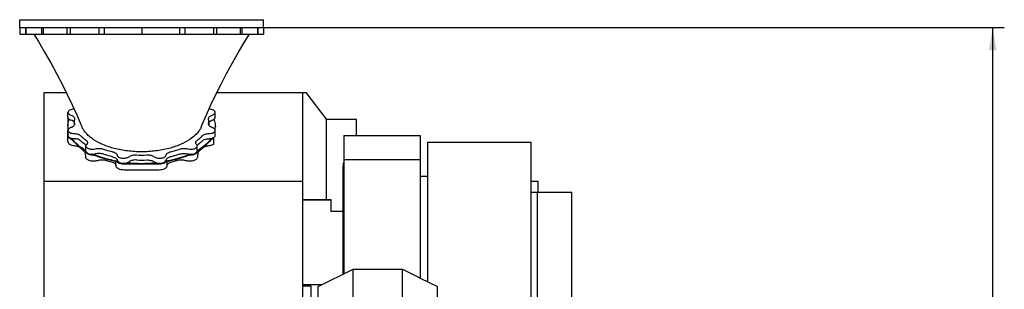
# Model space of a CAD drawing. Header units: millimetres. Extents: x 0 to 1189, y 0 to 841.
# Tile 30 of 77: x 293 to 445, y 699 to 740. Entities that reach past the tile are written whole.
import ezdxf
from ezdxf.enums import TextEntityAlignment as Align

# ---------------------------------------------------------------- set-up
doc = ezdxf.new("R2010")
doc.units = ezdxf.units.MM
doc.header["$LTSCALE"] = 65.395
doc.layers.get('0').update_dxf_attribs({"linetype": 'CONTINUOUS'})
for name, color, linetype in [('1007_720800_14_SIMPLE_A_PBL563', 7, 'CONTINUOUS'), ('1907_040000_TLKS_KS_V_ABL551', 7, 'CONTINUOUS'), ('1907_042000_TLKS_KS_TL_V_ABL570', 7, 'CONTINUOUS'), ('1907_210700_31_SIMPLE1_T1_X_PBL607', 7, 'CONTINUOUS'), ('1907_210700_31_SIMPLE1_X_ABL606', 7, 'CONTINUOUS'), ('1907_723600_01_SIMPLE1_T1_X_PBL592', 7, 'CONTINUOUS'), ('1907_723600_01_SIMPLE1_T2_X_PBL594', 7, 'CONTINUOUS'), ('1907_723600_01_SIMPLE1_X_ABL591', 7, 'CONTINUOUS'), ('1907_724700_04_SIMPLE1_B_ABL573', 7, 'CONTINUOUS'), ('1907_724700_04_SIMPLE1_T1_B_PBL574', 7, 'CONTINUOUS'), ('1907_725700_05_SIMPLE1_T1_X_PBL572', 7, 'CONTINUOUS'), ('1907_725700_05_SIMPLE1_X_ABL571', 7, 'CONTINUOUS'), ('1907_728000_20_SIMPLE1_T1_X_PBL596', 7, 'CONTINUOUS'), ('1907_728000_20_SIMPLE1_X_ABL595', 7, 'CONTINUOUS'), ('1937_000000_TLKS_MARKETING_ABL542', 7, 'CONTINUOUS'), ('1937_030000_TLKS_V_ABL543', 7, 'CONTINUOUS'), ('1937_200000_TLKS_V_ABL605', 7, 'CONTINUOUS'), ('1937_700000_TLKS_V_ABL567', 7, 'CONTINUOUS'), ('1937_722000_12_SIMPLE1_B_ABL568', 7, 'CONTINUOUS'), ('1937_722000_12_SIMPLE1_T1_B_PBL569', 7, 'CONTINUOUS'), ('right_11_VBL541', 7, 'CONTINUOUS')]:
    doc.layers.add(name, color=color, linetype=linetype)
doc.styles.get("Standard").update_dxf_attribs({"font": 'txt', "width": 0.6})
doc.dimstyles.new('DIMSTYLE_2', dxfattribs={"dimtxt": 3.5, "dimasz": 3.5, "dimexe": 1.8, "dimexo": 0, "dimgap": 0.875, "dimtad": 1, "dimdec": 0, "dimlfac": 20, "dimdsep": 46, "dimtxsty": 'Standard', "dimblk": '_FILLED', "dimblk1": '_FILLED', "dimblk2": '_FILLED', "dimcen": 0.09, "dimadec": 0, "dimazin": 0, "dimtp": 2, "dimtm": 2, "dimtfac": 1, "dimtdec": 0, "dimtofl": 0, "dimtmove": 0, "dimatfit": 3, "dimldrblk": '_FILLED', "dimfxl": 1, "dimtolj": 1, "dimarcsym": 0})

# ---------------------------------------------------------------- blocks, each defined once
blk = doc.blocks.new('_FILLED')
at = {"color": 0, "linetype": 'ByBlock'}
blk.add_solid([(0, 0), (-1, 0.167), (-1, -0.167)], dxfattribs=at)
blk = doc.blocks.new('*D31')
at = {"color": 2, "linetype": 'Continuous'}
for p, q in [((327.17, 739.19), (445.3, 739.19)), ((443.5, 739.19), (443.5, 634.8)), ((443.5, 530.4), (443.5, 634.8)), ((384.5, 530.4), (445.3, 530.4))]:
    blk.add_line(p, q, dxfattribs=at)
at = {"color": 2, "linetype": 'Continuous', "xscale": 3.5, "yscale": 3.5, "zscale": 3.5}
for p, rotation in [((443.5, 739.19), 90), ((443.5, 530.4), 270)]:
    blk.add_blockref('_FILLED', p, dxfattribs=dict(at, rotation=rotation))
at = {"color": 2, "linetype": 'Continuous', "width": 0.636905}
blk.add_text('4176', height=3.5, rotation=90, dxfattribs=at).set_placement((442.62, 634.8), align=Align.CENTER)
blk = doc.blocks.new('1937_722000_12_SIMPLE1_T1_B_PBL569', base_point=(321, 703.64))
at = {"layer": '1937_722000_12_SIMPLE1_T1_B_PBL569', "color": 7, "linetype": 'Continuous'}
for p, q in [((296.85, 682.35), (296.85, 729.16)), ((296.85, 729.16), (300.27, 729.16)), ((323.54, 729.16), (337.33, 729.16)), ((336.85, 682.35), (336.85, 729.16)), ((340.5, 725.04), (337.33, 729.16)), ((340.5, 712.64), (340.5, 725.04)), ((340.5, 725.04), (345.16, 725.04)), ((345.16, 722.52), (345.16, 725.04)), ((296.85, 715.46), (336.85, 715.46)), ((336.85, 712.64), (341.17, 712.64)), ((336.85, 712.58), (341.17, 712.58)), ((341.17, 712.64), (341.17, 710.79)), ((336.85, 699.29), (338.07, 699.29)), ((338.07, 699.29), (338.07, 696.75)), ((336.85, 696.75), (338.07, 696.75)), ((296.85, 692), (336.85, 692)), ((296.85, 682.35), (336.85, 682.35)), ((298.35, 682.35), (298.35, 680.47)), ((301.63, 682.35), (301.63, 680.47)), ((336.77, 682.35), (336.77, 680.47)), ((336.77, 680.47), (298.35, 680.47)), ((317.25, 680.47), (317.25, 679.9)), ((317.25, 679.15), (317.25, 678.13)), ((317.5, 680.47), (317.5, 679.9)), ((319.85, 679.9), (319.37, 680.47))]:
    blk.add_line(p, q, dxfattribs=at)
blk = doc.blocks.new('1937_722000_12_SIMPLE1_B_ABL568', base_point=(321, 703.64))
at = {"layer": '1937_722000_12_SIMPLE1_T1_B_PBL569'}
blk.add_blockref('1937_722000_12_SIMPLE1_T1_B_PBL569', (321, 703.64), dxfattribs=at)
blk = doc.blocks.new('1937_700000_TLKS_V_ABL567', base_point=(321, 703.64))
at = {"layer": '1937_722000_12_SIMPLE1_B_ABL568'}
blk.add_blockref('1937_722000_12_SIMPLE1_B_ABL568', (321, 703.64), dxfattribs=at)
blk = doc.blocks.new('1907_210700_31_SIMPLE1_T1_X_PBL607', base_point=(368.81, 697.78))
at = {"layer": '1907_210700_31_SIMPLE1_T1_X_PBL607', "color": 7, "linetype": 'Continuous'}
for p, q in [((372.15, 715.45), (373.25, 715.45)), ((373.25, 713.8), (373.25, 715.45)), ((372.15, 713.8), (378.42, 713.8)), ((373.11, 694.85), (373.11, 713.8)), ((378.42, 694.85), (378.42, 713.8)), ((372.15, 693.55), (375.61, 693.55)), ((359.2, 681.02), (359.2, 684.53)), ((360.8, 680.31), (360.8, 684.53)), ((361.7, 680.2), (361.7, 684.53)), ((363.57, 680.2), (363.57, 684.45)), ((364.1, 680.2), (364.1, 684.53)), ((365.3, 680.2), (365.3, 684.53)), ((367.4, 684.53), (367.4, 680.2)), ((368.6, 680.2), (368.6, 684.53)), ((373.45, 684.21), (368.6, 684.21)), ((370.05, 684.53), (370.05, 684.21)), ((373.45, 684.21), (373.45, 680.2)), ((370.32, 682.15), (370.98, 682.15)), ((373.45, 680.81), (375.61, 680.81)), ((373.85, 680.81), (373.85, 680.21)), ((361.04, 680.2), (373.45, 680.2)), ((371.3, 680.2), (371.3, 680.1)), ((375.61, 680.21), (373.45, 680.21))]:
    blk.add_line(p, q, dxfattribs=at)
blk.add_arc((363.15, 686.15), 1.75, 248.7744, 292.5819, dxfattribs=at)
for start_param, end_param in [(1.101747, 1.104994), (-1.104994, -1.101747)]:
    blk.add_ellipse((370.65, 658.86), major_axis=(0, 47.52), ratio=0.035551, start_param=start_param, end_param=end_param, dxfattribs=at)
for points, knots in [([(370.32, 682.15), (370.31, 682.07), (370.24, 681.91), (370.05, 681.63), (369.79, 681.32), (369.5, 680.97), (369.31, 680.74), (369.23, 680.64)], [0, 0, 0, 0, 0.136078, 0.271524, 0.535174, 0.782149, 1, 1, 1, 1]), ([(372.07, 680.64), (371.99, 680.74), (371.8, 680.97), (371.51, 681.32), (371.25, 681.63), (371.06, 681.91), (370.99, 682.07), (370.98, 682.15)], [0, 0, 0, 0, 0.217851, 0.464826, 0.728475, 0.863922, 1, 1, 1, 1]), ([(369.23, 680.64), (369.21, 680.62), (369.16, 680.53), (369.14, 680.42), (369.14, 680.34)], [0, 0, 0, 0, 0.216017, 1, 1, 1, 1]), ([(372.16, 680.34), (372.16, 680.37), (372.15, 680.47), (372.12, 680.58), (372.07, 680.64)], [0, 0, 0, 0, 0.281656, 1, 1, 1, 1])]:
    blk.add_open_spline(points, degree=3, knots=knots, dxfattribs=at)
blk = doc.blocks.new('1907_210700_31_SIMPLE1_X_ABL606', base_point=(368.81, 697.78))
at = {"layer": '1907_210700_31_SIMPLE1_T1_X_PBL607'}
blk.add_blockref('1907_210700_31_SIMPLE1_T1_X_PBL607', (368.81, 697.78), dxfattribs=at)
blk = doc.blocks.new('1937_200000_TLKS_V_ABL605', base_point=(368.81, 697.78))
at = {"layer": '1907_210700_31_SIMPLE1_X_ABL606'}
blk.add_blockref('1907_210700_31_SIMPLE1_X_ABL606', (368.81, 697.78), dxfattribs=at)
blk = doc.blocks.new('1937_030000_TLKS_V_ABL543', base_point=(355.17, 629.78))
at = {"layer": '1937_200000_TLKS_V_ABL605'}
blk.add_blockref('1937_200000_TLKS_V_ABL605', (368.81, 697.78), dxfattribs=at)
at = {"layer": '1937_700000_TLKS_V_ABL567'}
blk.add_blockref('1937_700000_TLKS_V_ABL567', (321, 703.64), dxfattribs=at)
blk = doc.blocks.new('1907_725700_05_SIMPLE1_T1_X_PBL572', base_point=(336.33, 702.78))
at = {"layer": '1907_725700_05_SIMPLE1_T1_X_PBL572', "color": 7, "linetype": 'Continuous'}
for p, q in [((300.51, 725.27), (300.51, 724.06)), ((323.1, 724.99), (323.1, 725.04)), ((300.51, 723.63), (300.51, 722.52)), ((300.51, 722.52), (300.51, 722.49)), ((300.51, 721.58), (300.51, 722.49)), ((323.1, 721.25), (323.1, 722.25)), ((303.23, 720.16), (303.23, 720.1)), ((320.58, 720.1), (320.58, 720.16)), ((356.18, 699.92), (356.18, 721.52)), ((356.18, 721.52), (372.15, 721.52)), ((372.15, 684.53), (372.15, 721.52)), ((303.17, 719.83), (303.23, 719.19)), ((320.58, 719.19), (320.64, 719.83)), ((307.94, 717.87), (307.94, 718.51)), ((309.19, 718.15), (311.58, 718.15)), ((309.19, 717.24), (314.62, 717.24)), ((312.23, 718.15), (314.62, 718.15)), ((315.87, 717.87), (315.87, 718.51)), ((343.06, 701.12), (343.06, 717.79)), ((355, 716.26), (356.18, 716.26)), ((341.17, 710.86), (343.06, 710.86)), ((339.78, 699.48), (336.85, 699.48)), ((336.85, 691.74), (339.2, 691.74)), ((357.17, 684.53), (372.15, 684.53)), ((320.5, 680.47), (320.5, 680.27)), ((320.5, 680.27), (321, 680.27)), ((321, 680.27), (321, 680.47))]:
    blk.add_line(p, q, dxfattribs=at)
for centre, radius, start, end in [((300.83, 725.23), 0.322, 167.7438, 173.9903), ((310.92, 732.66), 14.68, 252.2211, 255.5749), ((312.81, 732.93), 14.96, 284.4564, 287.7468), ((345.06, 717.79), 2, 159.458, 180)]:
    blk.add_arc(centre, radius, start, end, dxfattribs=at)
for points, knots in [([(300.51, 722.49), (300.51, 722.43), (300.55, 722.3), (300.7, 722.15), (300.91, 722.02), (301.08, 721.96), (301.17, 721.94)], [0, 0, 0, 0, 0.189019, 0.411804, 0.682908, 1, 1, 1, 1]), ([(322.64, 721.94), (322.68, 721.95), (322.85, 722), (323.01, 722.08), (323.1, 722.16)], [0, 0, 0, 0, 0.277464, 1, 1, 1, 1]), ([(300.51, 721.58), (300.51, 721.5), (300.58, 721.33), (300.81, 721.15), (301.14, 721.02), (301.4, 720.98), (301.53, 720.96)], [0, 0, 0, 0, 0.176211, 0.398866, 0.678321, 1, 1, 1, 1]), ([(301.53, 720.96), (301.71, 720.95), (302.03, 720.88), (302.32, 720.73), (302.42, 720.62)], [0, 0, 0, 0, 0.557601, 1, 1, 1, 1]), ([(302.42, 720.62), (302.47, 720.58), (302.64, 720.41), (302.83, 720.25), (302.98, 720.13)], [0, 0, 0, 0, 0.242578, 1, 1, 1, 1]), ([(302.98, 720.13), (303.03, 720.09), (303.11, 720), (303.16, 719.88), (303.17, 719.83)], [0, 0, 0, 0, 0.541712, 1, 1, 1, 1]), ([(320.64, 719.83), (320.65, 719.88), (320.7, 720), (320.78, 720.09), (320.83, 720.13)], [0, 0, 0, 0, 0.458287, 1, 1, 1, 1]), ([(320.83, 720.13), (320.88, 720.17), (321.08, 720.33), (321.26, 720.49), (321.39, 720.62)], [0, 0, 0, 0, 0.25761, 1, 1, 1, 1]), ([(321.39, 720.62), (321.49, 720.73), (321.78, 720.88), (322.1, 720.95), (322.28, 720.96)], [0, 0, 0, 0, 0.442403, 1, 1, 1, 1]), ([(322.28, 720.96), (322.44, 720.98), (322.73, 721.04), (323, 721.16), (323.1, 721.25)], [0, 0, 0, 0, 0.546955, 1, 1, 1, 1]), ([(303.23, 720.1), (303.25, 719.91), (303.52, 719.71), (303.83, 719.6), (304.13, 719.53), (304.36, 719.51), (304.52, 719.51)], [0, 0, 0, 0, 0.392962, 0.53105, 0.680856, 1, 1, 1, 1]), ([(303.23, 719.19), (303.24, 719.14), (303.29, 719.02), (303.43, 718.87), (303.64, 718.75), (304, 718.63), (304.51, 718.58), (304.92, 718.63), (305.12, 718.69)], [0, 0, 0, 0, 0.079059, 0.172706, 0.285416, 0.415933, 0.70929, 1, 1, 1, 1]), ([(305.12, 718.69), (305.33, 718.75), (305.78, 718.8), (306.23, 718.74), (306.44, 718.68)], [0, 0, 0, 0, 0.501744, 1, 1, 1, 1]), ([(317.37, 718.68), (317.58, 718.74), (318.03, 718.8), (318.48, 718.75), (318.69, 718.69)], [0, 0, 0, 0, 0.498264, 1, 1, 1, 1]), ([(318.69, 718.69), (318.89, 718.63), (319.3, 718.58), (319.81, 718.63), (320.17, 718.75), (320.38, 718.87), (320.52, 719.02), (320.57, 719.14), (320.58, 719.19)], [0, 0, 0, 0, 0.290703, 0.584063, 0.714583, 0.827294, 0.920941, 1, 1, 1, 1]), ([(319.29, 719.51), (319.45, 719.51), (319.68, 719.53), (319.98, 719.6), (320.29, 719.71), (320.56, 719.91), (320.58, 720.1)], [0, 0, 0, 0, 0.319139, 0.46895, 0.607042, 1, 1, 1, 1]), ([(307.26, 718.44), (307.36, 718.41), (307.53, 718.36), (307.75, 718.23), (307.9, 718.07), (307.94, 717.95), (307.94, 717.89)], [0, 0, 0, 0, 0.317202, 0.588742, 0.811683, 1, 1, 1, 1]), ([(307.94, 717.87), (307.94, 717.83), (307.96, 717.74), (308.03, 717.62), (308.15, 717.51), (308.37, 717.38), (308.72, 717.27), (309.03, 717.24), (309.19, 717.24)], [0, 0, 0, 0, 0.082308, 0.173133, 0.277892, 0.398452, 0.681625, 1, 1, 1, 1]), ([(308.09, 718.48), (308.21, 718.36), (308.58, 718.2), (308.97, 718.15), (309.19, 718.15)], [0, 0, 0, 0, 0.444678, 1, 1, 1, 1]), ([(314.62, 718.15), (314.84, 718.15), (315.23, 718.2), (315.6, 718.36), (315.72, 718.48)], [0, 0, 0, 0, 0.555322, 1, 1, 1, 1]), ([(314.62, 717.24), (314.78, 717.24), (315.09, 717.27), (315.44, 717.38), (315.66, 717.51), (315.78, 717.62), (315.85, 717.74), (315.87, 717.83), (315.87, 717.87)], [0, 0, 0, 0, 0.318375, 0.601548, 0.722108, 0.826867, 0.917692, 1, 1, 1, 1]), ([(315.87, 717.89), (315.87, 717.95), (315.91, 718.07), (316.06, 718.23), (316.28, 718.36), (316.45, 718.41), (316.55, 718.44)], [0, 0, 0, 0, 0.188317, 0.411258, 0.682798, 1, 1, 1, 1])]:
    blk.add_open_spline(points, degree=3, knots=knots, dxfattribs=at)
blk = doc.blocks.new('1907_725700_05_SIMPLE1_X_ABL571', base_point=(336.33, 702.78))
at = {"layer": '1907_725700_05_SIMPLE1_T1_X_PBL572'}
blk.add_blockref('1907_725700_05_SIMPLE1_T1_X_PBL572', (336.33, 702.78), dxfattribs=at)
blk = doc.blocks.new('1907_724700_04_SIMPLE1_T1_B_PBL574', base_point=(353.5, 681.28))
at = {"layer": '1907_724700_04_SIMPLE1_T1_B_PBL574', "color": 7, "linetype": 'Continuous'}
for p, q in [((343.2, 722.52), (343.2, 701.19)), ((343.2, 722.52), (355, 722.52)), ((355, 722.52), (355, 700.48)), ((343.2, 718.81), (355, 718.81)), ((339.2, 699.18), (344.6, 701.89)), ((344.6, 695), (344.6, 701.89)), ((344.6, 701.89), (352.24, 701.89)), ((352.24, 695), (352.24, 701.89)), ((352.24, 701.89), (354.84, 700.59)), ((354.84, 700.59), (355, 700.59)), ((354.84, 700.59), (355, 700.48)), ((355, 700.51), (357.65, 699.18)), ((339.2, 688.48), (339.2, 699.18)), ((357.65, 688.48), (357.65, 699.18)), ((339.67, 681.92), (339.67, 694.67)), ((357.17, 694.67), (339.67, 694.67)), ((343.93, 694.67), (344.6, 695)), ((344.6, 695), (352.24, 695)), ((352.24, 695), (352.91, 694.67)), ((357.17, 694.67), (357.17, 681.92)), ((339.2, 692.3), (339.67, 692.54)), ((357.17, 692.54), (357.65, 692.3)), ((339.67, 688.24), (339.2, 688.48)), ((357.65, 688.48), (357.17, 688.24)), ((334.6, 678.16), (339.67, 681.92)), ((357.17, 681.92), (365.71, 678.12)), ((334.51, 678.1), (324.5, 670.68)), ((365.77, 678.1), (334.51, 678.1)), ((334.6, 678.16), (334.6, 678.1)), ((365.09, 678.4), (334.92, 678.4)), ((365.71, 678.12), (365.71, 678.1)), ((382.47, 670.68), (365.77, 678.1)), ((323.02, 670.58), (323.02, 640.04)), ((323.02, 670.58), (324.43, 670.58)), ((324.27, 670.58), (324.27, 640.04)), ((324.43, 640.04), (324.43, 670.68)), ((324.5, 670.68), (324.43, 670.68)), ((382.57, 670.68), (382.47, 670.68)), ((382.57, 640.04), (382.57, 670.68)), ((382.57, 670.58), (383.98, 670.58)), ((382.73, 670.58), (382.73, 640.04)), ((383.98, 670.58), (383.98, 640.04)), ((382.57, 664.8), (324.43, 664.8)), ((383.98, 640.04), (323.02, 640.04))]:
    blk.add_line(p, q, dxfattribs=at)
blk = doc.blocks.new('1907_724700_04_SIMPLE1_B_ABL573', base_point=(353.5, 681.28))
at = {"layer": '1907_724700_04_SIMPLE1_T1_B_PBL574'}
blk.add_blockref('1907_724700_04_SIMPLE1_T1_B_PBL574', (353.5, 681.28), dxfattribs=at)
blk = doc.blocks.new('1907_723600_01_SIMPLE1_T1_X_PBL592', base_point=(357.9, 645.67))
at = {"layer": '1907_723600_01_SIMPLE1_T1_X_PBL592', "color": 7, "linetype": 'Continuous'}
for p, q in [((320.45, 673.5), (320.45, 674.5)), ((320.45, 674.5), (327.41, 674.5)), ((327.75, 673.5), (327.75, 674.5)), ((320.45, 673.5), (327.75, 673.5)), ((323.2, 670.58), (323.2, 673.5)), ((324.5, 670.68), (324.5, 673.5)), ((325.3, 672.85), (327.43, 672.85)), ((384.54, 671.99), (385.25, 671.99)), ((384.54, 671.99), (384.54, 634.59)), ((385.25, 671.99), (385.25, 654.25)), ((324.8, 670.9), (324.5, 670.9)), ((380.85, 671.4), (384.54, 671.4)), ((384.54, 669.94), (383.97, 669.87)), ((384.54, 654.25), (386.4, 654.25)), ((386.4, 654.25), (386.4, 634.75)), ((324.5, 636.6), (324.5, 640.04)), ((326, 639.5), (326, 640.04)), ((381.1, 640.04), (381.09, 639.47)), ((381.21, 640.04), (381.21, 637.35)), ((386.4, 640.41), (390.9, 640.41)), ((390.9, 640.41), (390.9, 637.34)), ((329.46, 638), (327.5, 638)), ((327.73, 637.35), (327.73, 638)), ((329.71, 637.98), (329.96, 635.16)), ((332.18, 630.76), (332.81, 637.98)), ((337.19, 638), (333.06, 638)), ((337.45, 637.98), (337.7, 635.16)), ((339.92, 630.76), (340.55, 637.98)), ((344.81, 638), (340.81, 638)), ((344.98, 637.99), (344.81, 638)), ((344.98, 637.99), (345.19, 635.61)), ((347.36, 635.61), (347.57, 637.99)), ((347.74, 638), (347.57, 637.99)), ((379.59, 638), (347.74, 638)), ((362.25, 638), (362.25, 637.28)), ((329.83, 636.6), (324.5, 636.6)), ((329.76, 637.35), (327.73, 637.35)), ((327.75, 636.6), (327.75, 637.35)), ((331.74, 637.76), (330.78, 637.76)), ((337.51, 637.35), (332.75, 637.35)), ((332.87, 633.02), (332.87, 637.35)), ((339.49, 637.76), (338.51, 637.76)), ((345.04, 637.35), (340.49, 637.35)), ((347.51, 637.35), (386.4, 637.35)), ((376.79, 634.59), (376.79, 637.35)), ((386.4, 637.34), (390.9, 637.34)), ((388, 637.34), (388, 636.98)), ((390.15, 636.98), (388, 636.98)), ((388, 636.98), (388.08, 636.66)), ((388.08, 636.66), (390.15, 636.66)), ((388.08, 636.66), (388.09, 636.66)), ((388.09, 636.66), (390.15, 636.66)), ((388.98, 633.36), (388.09, 636.66)), ((390.15, 633.47), (390.15, 637.34)), ((330.34, 630.76), (329.96, 635.16)), ((329.96, 635.16), (332.56, 635.16)), ((337.7, 635.16), (340.3, 635.16)), ((338.08, 630.76), (337.7, 635.16)), ((361.51, 636.31), (360.19, 635.96)), ((384.54, 634.59), (376.79, 634.59)), ((384.54, 634.75), (386.4, 634.75)), ((388.98, 633.36), (388.99, 633.36)), ((388.99, 633.36), (388.99, 633.1)), ((390.09, 633.46), (390.15, 633.47)), ((393.07, 622.34), (390.09, 633.46)), ((390.15, 634.09), (393.88, 634.03)), ((393.07, 622.68), (390.15, 633.77)), ((332.87, 633.02), (337.89, 633.02)), ((388.99, 633.1), (392, 622.08)), ((395.35, 632.53), (395.35, 617.5)), ((330.34, 630.76), (332.18, 630.76)), ((334.8, 630.75), (331.26, 630.75)), ((340.09, 630.75), (335.95, 630.75)), ((338.08, 630.76), (339.92, 630.76)), ((341.82, 631.04), (341.39, 630.92)), ((388.32, 630.25), (389.27, 630.27)), ((392.5, 616.84), (387, 628.09)), ((393.07, 622.34), (393.14, 622.08)), ((392.86, 619), (393.98, 619)), ((393.98, 619.01), (393.86, 619.57)), ((393.86, 619.57), (393.86, 619.33)), ((393.98, 619.01), (393.98, 619))]:
    blk.add_line(p, q, dxfattribs=at)
for centre, radius, start, end in [((335.25, 654.25), 50.75, 0.0045, 9.8625), ((327.5, 639.5), 1.5, 180, 270), ((379.59, 639.5), 1.5, 270, 359), ((361.25, 637.28), 1, 285, 360), ((393.85, 632.53), 1.5, 0, 89), ((331.26, 631.74), 0.991, 260.7452, 270), ((340.09, 635.75), 5, 270, 285), ((389.26, 630.77), 0.5, 271, 331.8496), ((388.35, 628.75), 1.5, 91, 206.053), ((393.85, 617.5), 1.5, 206.053, 360)]:
    blk.add_arc(centre, radius, start, end, dxfattribs=at)
for points, knots in [([(330.78, 637.76), (330.75, 637.76), (330.71, 637.76), (330.65, 637.76), (330.58, 637.77), (330.51, 637.78), (330.44, 637.8), (330.37, 637.82), (330.29, 637.84), (330.21, 637.86), (330.13, 637.89), (330.04, 637.91), (329.95, 637.93), (329.85, 637.96), (329.75, 637.97), (329.65, 637.99), (329.56, 638), (329.49, 638), (329.46, 638)], [0, 0, 0, 0, 0.0475, 0.095492, 0.144773, 0.195797, 0.249065, 0.305013, 0.36402, 0.426407, 0.492456, 0.561518, 0.632699, 0.705588, 0.779985, 0.855195, 0.929368, 1, 1, 1, 1]), ([(333.06, 638), (333.02, 638), (332.96, 638), (332.86, 637.99), (332.76, 637.97), (332.66, 637.96), (332.57, 637.93), (332.47, 637.91), (332.38, 637.88), (332.3, 637.86), (332.22, 637.84), (332.14, 637.82), (332.07, 637.8), (332, 637.78), (331.93, 637.77), (331.87, 637.76), (331.8, 637.76), (331.76, 637.76), (331.74, 637.76)], [0, 0, 0, 0, 0.071109, 0.145864, 0.221658, 0.296572, 0.369877, 0.441326, 0.510455, 0.576364, 0.63851, 0.697206, 0.7528, 0.805694, 0.856336, 0.905239, 0.952859, 1, 1, 1, 1]), ([(338.51, 637.76), (338.49, 637.76), (338.45, 637.76), (338.38, 637.76), (338.31, 637.77), (338.25, 637.78), (338.18, 637.8), (338.1, 637.82), (338.03, 637.84), (337.95, 637.86), (337.86, 637.89), (337.77, 637.91), (337.68, 637.93), (337.58, 637.96), (337.49, 637.97), (337.39, 637.99), (337.29, 638), (337.22, 638), (337.19, 638)], [0, 0, 0, 0, 0.0475, 0.095492, 0.144773, 0.195797, 0.249064, 0.305013, 0.36402, 0.426407, 0.492456, 0.561518, 0.632699, 0.705588, 0.779985, 0.855195, 0.929368, 1, 1, 1, 1]), ([(340.81, 638), (340.77, 638), (340.71, 638), (340.61, 637.99), (340.51, 637.97), (340.41, 637.96), (340.32, 637.93), (340.22, 637.91), (340.13, 637.88), (340.05, 637.86), (339.97, 637.84), (339.89, 637.82), (339.82, 637.8), (339.75, 637.78), (339.68, 637.77), (339.62, 637.76), (339.55, 637.76), (339.51, 637.76), (339.49, 637.76)], [0, 0, 0, 0, 0.071109, 0.145864, 0.221657, 0.296572, 0.369877, 0.441326, 0.510455, 0.576365, 0.63851, 0.697206, 0.7528, 0.805694, 0.856336, 0.905239, 0.952859, 1, 1, 1, 1]), ([(345.19, 635.61), (345.19, 635.59), (345.2, 635.55), (345.21, 635.48), (345.22, 635.41), (345.25, 635.34), (345.27, 635.28), (345.3, 635.22), (345.33, 635.16), (345.37, 635.1), (345.41, 635.04), (345.45, 634.99), (345.5, 634.94), (345.55, 634.89), (345.6, 634.85), (345.66, 634.81), (345.72, 634.77), (345.78, 634.73), (345.84, 634.71), (345.9, 634.68), (345.97, 634.66), (346.04, 634.64), (346.1, 634.63), (346.17, 634.62), (346.24, 634.62), (346.31, 634.62), (346.38, 634.62), (346.45, 634.63), (346.51, 634.64), (346.58, 634.66), (346.65, 634.68), (346.71, 634.71), (346.77, 634.73), (346.83, 634.77), (346.89, 634.81), (346.95, 634.85), (347, 634.89), (347.05, 634.94), (347.1, 634.99), (347.14, 635.04), (347.18, 635.1), (347.22, 635.16), (347.25, 635.22), (347.28, 635.28), (347.3, 635.34), (347.33, 635.41), (347.34, 635.48), (347.35, 635.55), (347.36, 635.59), (347.36, 635.61)], [0, 0, 0, 0, 0.021267, 0.042607, 0.06399, 0.085383, 0.106756, 0.128099, 0.149429, 0.170757, 0.192078, 0.213386, 0.234679, 0.25596, 0.27723, 0.298488, 0.319734, 0.34097, 0.362196, 0.383413, 0.404622, 0.425825, 0.447023, 0.468217, 0.489408, 0.510599, 0.531791, 0.552985, 0.574182, 0.595385, 0.616594, 0.637811, 0.659037, 0.680273, 0.70152, 0.722778, 0.744048, 0.765328, 0.786621, 0.807929, 0.829251, 0.850579, 0.871908, 0.893252, 0.914626, 0.936018, 0.9574, 0.978737, 1, 1, 1, 1]), ([(392.86, 619), (392.86, 619), (392.86, 619.01), (392.85, 619.02), (392.85, 619.03), (392.83, 619.07), (392.82, 619.13), (392.79, 619.21), (392.76, 619.33), (392.72, 619.46), (392.67, 619.62), (392.6, 619.88), (392.49, 620.27), (392.35, 620.8), (392.18, 621.41), (392.06, 621.84), (392, 622.08)], [0, 0, 0, 0, 0.001272, 0.004596, 0.009916, 0.017239, 0.037942, 0.066677, 0.103387, 0.147996, 0.200415, 0.260537, 0.403371, 0.575284, 0.774768, 1, 1, 1, 1]), ([(393.07, 622.68), (393.14, 622.42), (393.24, 622.03), (393.37, 621.51), (393.47, 621.12), (393.57, 620.73), (393.66, 620.41), (393.72, 620.15), (393.76, 619.99), (393.8, 619.86), (393.82, 619.76), (393.84, 619.68), (393.85, 619.62), (393.86, 619.58), (393.86, 619.57)], [0, 0, 0, 0, 0.250001, 0.375002, 0.500003, 0.625003, 0.750004, 0.812504, 0.875005, 0.906255, 0.937505, 0.968755, 0.984381, 1, 1, 1, 1]), ([(393.14, 622.08), (393.22, 621.77), (393.34, 621.32), (393.49, 620.76), (393.59, 620.39), (393.68, 620.06), (393.74, 619.82), (393.79, 619.64), (393.82, 619.53), (393.84, 619.44), (393.85, 619.38), (393.86, 619.35), (393.86, 619.33)], [0, 0, 0, 0, 0.337335, 0.485626, 0.619467, 0.738308, 0.841665, 0.887399, 0.929101, 0.966714, 0.983928, 1, 1, 1, 1]), ([(393.86, 619.33), (393.87, 619.28), (393.89, 619.22), (393.91, 619.14), (393.92, 619.09), (393.93, 619.05), (393.93, 619.03), (393.94, 619.01), (393.94, 619), (393.94, 619)], [0, 0, 0, 0, 0.43291, 0.603865, 0.744355, 0.854215, 0.933358, 0.982212, 1, 1, 1, 1])]:
    blk.add_open_spline(points, degree=3, knots=knots, dxfattribs=at)
blk = doc.blocks.new('1907_723600_01_SIMPLE1_T2_X_PBL594', base_point=(329.98, 683.09))
at = {"layer": '1907_723600_01_SIMPLE1_T2_X_PBL594', "color": 7, "linetype": 'Continuous'}
for p, q in [((339.2, 691.67), (336.85, 691.67)), ((320.97, 680.27), (320.97, 680.15)), ((320.97, 680.15), (321.05, 680.15)), ((321.06, 678), (321.05, 680.47)), ((326.26, 678), (326.25, 680.47)), ((331.47, 678), (331.47, 680.47)), ((335.97, 679.18), (335.97, 680.47)), ((320.75, 674.5), (320.75, 678)), ((320.75, 678), (334.38, 678)), ((321.05, 679), (321.05, 678)), ((327.41, 674.5), (329.66, 674.5))]:
    blk.add_line(p, q, dxfattribs=at)
blk.add_ellipse((321.05, 678.9), major_axis=(0, 1.25), ratio=0.003176, start_param=-1.49054, end_param=0, dxfattribs=at)
blk = doc.blocks.new('1907_723600_01_SIMPLE1_X_ABL591', base_point=(357.9, 645.67))
at = {"layer": '1907_723600_01_SIMPLE1_T1_X_PBL592'}
blk.add_blockref('1907_723600_01_SIMPLE1_T1_X_PBL592', (357.9, 645.67), dxfattribs=at)
at = {"layer": '1907_723600_01_SIMPLE1_T2_X_PBL594'}
blk.add_blockref('1907_723600_01_SIMPLE1_T2_X_PBL594', (329.98, 683.09), dxfattribs=at)
blk = doc.blocks.new('1907_728000_20_SIMPLE1_T1_X_PBL596', base_point=(321.95, 652.88))
at = {"layer": '1907_728000_20_SIMPLE1_T1_X_PBL596', "color": 7, "linetype": 'Continuous'}
for p, q in [((322.5, 668.9), (322.5, 638.6)), ((323.02, 668.9), (322.5, 668.9)), ((320.5, 640.1), (320.5, 667.4)), ((322.5, 667.4), (320.5, 667.4)), ((319.4, 657.62), (319.4, 664.88)), ((320.5, 664.88), (319.4, 664.88)), ((320.5, 657.62), (319.4, 657.62)), ((319.4, 649.35), (319.4, 649.88)), ((320.5, 649.88), (319.4, 649.88)), ((319.4, 642.62), (319.4, 642.94)), ((320.5, 642.62), (319.4, 642.62)), ((322.5, 640.1), (320.5, 640.1)), ((323.5, 636.85), (323.5, 640.04)), ((323.5, 638.6), (322.5, 638.6)), ((324.5, 636.85), (323.5, 636.85))]:
    blk.add_line(p, q, dxfattribs=at)
blk = doc.blocks.new('1907_728000_20_SIMPLE1_X_ABL595', base_point=(321.95, 652.875))
at = {"layer": '1907_728000_20_SIMPLE1_T1_X_PBL596'}
blk.add_blockref('1907_728000_20_SIMPLE1_T1_X_PBL596', (321.95, 652.875), dxfattribs=at)
blk = doc.blocks.new('1907_042000_TLKS_KS_TL_V_ABL570', base_point=(342.24, 681.08))
at = {"layer": '1907_723600_01_SIMPLE1_X_ABL591'}
blk.add_blockref('1907_723600_01_SIMPLE1_X_ABL591', (357.9, 645.67), dxfattribs=at)
at = {"layer": '1907_724700_04_SIMPLE1_B_ABL573'}
blk.add_blockref('1907_724700_04_SIMPLE1_B_ABL573', (353.5, 681.28), dxfattribs=at)
at = {"layer": '1907_725700_05_SIMPLE1_X_ABL571'}
blk.add_blockref('1907_725700_05_SIMPLE1_X_ABL571', (336.33, 702.78), dxfattribs=at)
at = {"layer": '1907_728000_20_SIMPLE1_X_ABL595'}
blk.add_blockref('1907_728000_20_SIMPLE1_X_ABL595', (321.95, 652.88), dxfattribs=at)
blk = doc.blocks.new('1907_040000_TLKS_KS_V_ABL551', base_point=(348.24, 644.66))
at = {"layer": '1907_042000_TLKS_KS_TL_V_ABL570'}
blk.add_blockref('1907_042000_TLKS_KS_TL_V_ABL570', (342.24, 681.08), dxfattribs=at)
blk = doc.blocks.new('1937_000000_TLKS_MARKETING_ABL542', base_point=(348.66, 644.66))
at = {"layer": '1907_040000_TLKS_KS_V_ABL551'}
blk.add_blockref('1907_040000_TLKS_KS_V_ABL551', (348.24, 644.66), dxfattribs=at)
at = {"layer": '1937_030000_TLKS_V_ABL543'}
blk.add_blockref('1937_030000_TLKS_V_ABL543', (355.17, 629.78), dxfattribs=at)
blk = doc.blocks.new('1007_720800_14_SIMPLE_A_PBL563', base_point=(311.9, 729.33))
at = {"layer": '1007_720800_14_SIMPLE_A_PBL563', "color": 7, "linetype": 'Continuous'}
for p, q in [((293.06, 739.19), (293.06, 740.41)), ((293.06, 740.41), (330.75, 740.41)), ((330.75, 739.19), (330.75, 740.41)), ((293.06, 739.19), (293.06, 738.19)), ((293.06, 739.19), (330.75, 739.19)), ((293.93, 739.19), (293.93, 738.19)), ((293.99, 739.19), (293.99, 738.19)), ((296.45, 739.19), (296.45, 738.19)), ((296.67, 739.19), (296.67, 738.19)), ((300.35, 739.19), (300.35, 738.19)), ((300.85, 739.19), (300.85, 738.19)), ((305.27, 739.19), (305.27, 738.19)), ((306.11, 739.19), (306.11, 738.19)), ((311.93, 739.19), (311.93, 738.19)), ((317.76, 739.19), (317.76, 738.19)), ((318.59, 739.19), (318.59, 738.19)), ((323.01, 739.19), (323.01, 738.19)), ((323.5, 739.19), (323.5, 738.19)), ((327.17, 739.19), (327.17, 738.19)), ((327.39, 739.19), (327.39, 738.19)), ((329.84, 739.19), (329.84, 738.19)), ((329.89, 739.19), (329.89, 738.19)), ((330.75, 739.19), (330.75, 738.19)), ((293.06, 738.19), (300.35, 738.19)), ((300.35, 738.19), (305.26, 738.19)), ((305.27, 738.19), (318.59, 738.19)), ((318.6, 738.19), (330.75, 738.19)), ((300.52, 725.32), (300.52, 726.1)), ((301.54, 725.16), (301.5, 724.71)), ((301.5, 724.71), (301.5, 724.12)), ((301.5, 724.71), (301.54, 724.26)), ((322.31, 724.71), (322.27, 725.16)), ((322.27, 724.26), (322.31, 724.71)), ((322.31, 724.71), (322.31, 724.12)), ((323.29, 725.32), (323.29, 726.1)), ((300.5, 723.93), (300.5, 723.85)), ((300.52, 722.54), (300.52, 723.32)), ((323.29, 722.54), (323.29, 723.32)), ((323.31, 723.93), (323.31, 723.85)), ((303.3, 720.13), (303.3, 720.91)), ((320.51, 720.13), (320.51, 720.91))]:
    blk.add_line(p, q, dxfattribs=at)
for points in [[(295.23, 738.19), (295.94, 737.04), (296.91, 735.4), (297.85, 733.75), (298.75, 732.11), (299.6, 730.48), (300.42, 728.87), (301.18, 727.29), (301.88, 725.74), (302.52, 724.25), (302.7, 723.84)], [(321.11, 723.84), (321.29, 724.25), (321.93, 725.74), (322.63, 727.29), (323.39, 728.87), (324.21, 730.48), (325.06, 732.11), (325.96, 733.75), (326.9, 735.4), (327.87, 737.04), (328.58, 738.19)]]:
    blk.add_lwpolyline(points, dxfattribs=at)
for centre, radius, start, end in [((301.4, 729.09), 2.49, 271.5939, 272.1205), ((322.41, 729.09), 2.49, 267.8795, 268.4061), ((303.36, 723.93), 2.85, 180.0002, 181.7314), ((303.4, 723.94), 2.89, 181.7589, 189.9492), ((303.36, 723.85), 2.86, 180.0032, 184.304), ((303.4, 723.85), 2.89, 184.3093, 188.4405), ((320.41, 723.94), 2.89, 350.0508, 358.2411), ((320.43, 723.85), 2.88, 351.5536, 359.9771), ((320.45, 723.93), 2.85, 358.2686, 359.9998), ((311.9, 740.27), 20.76, 267.784, 272.216), ((311.9, 739.49), 20.76, 267.784, 272.216), ((311.9, 740.71), 22.56, 263.8679, 276.1321), ((311.9, 740.83), 22.6, 264.4443, 275.5557)]:
    blk.add_arc(centre, radius, start, end, dxfattribs=at)
for points, knots in [([(301.47, 726.6), (301.34, 726.6), (301.11, 726.57), (300.81, 726.47), (300.59, 726.32), (300.52, 726.17), (300.52, 726.1)], [0, 0, 0, 0, 0.320584, 0.603434, 0.827554, 1, 1, 1, 1]), ([(323.29, 726.1), (323.29, 726.17), (323.22, 726.32), (323, 726.47), (322.7, 726.57), (322.47, 726.6), (322.34, 726.6)], [0, 0, 0, 0, 0.172446, 0.396566, 0.679416, 1, 1, 1, 1]), ([(300.5, 723.93), (300.5, 724.03), (300.52, 724.4), (300.61, 724.77), (300.72, 725.03)], [0, 0, 0, 0, 0.246336, 1, 1, 1, 1]), ([(300.52, 726.1), (300.52, 726.06), (300.55, 725.97), (300.64, 725.85), (300.79, 725.76), (300.91, 725.71), (300.97, 725.69)], [0, 0, 0, 0, 0.193699, 0.417489, 0.686157, 1, 1, 1, 1]), ([(300.52, 725.32), (300.52, 725.27), (300.57, 725.15), (300.66, 725.07), (300.72, 725.03)], [0, 0, 0, 0, 0.447972, 1, 1, 1, 1]), ([(300.72, 725.03), (300.74, 725.02), (300.82, 724.97), (300.9, 724.93), (300.97, 724.91)], [0, 0, 0, 0, 0.230691, 1, 1, 1, 1]), ([(300.97, 725.69), (301.06, 725.66), (301.2, 725.6), (301.39, 725.48), (301.51, 725.33), (301.54, 725.22), (301.54, 725.16)], [0, 0, 0, 0, 0.313844, 0.582511, 0.806301, 1, 1, 1, 1]), ([(301.51, 724.53), (301.46, 724.62), (301.3, 724.78), (301.09, 724.87), (300.97, 724.91)], [0, 0, 0, 0, 0.434609, 1, 1, 1, 1]), ([(322.27, 725.16), (322.27, 725.22), (322.3, 725.33), (322.42, 725.48), (322.61, 725.6), (322.75, 725.66), (322.84, 725.69)], [0, 0, 0, 0, 0.193699, 0.417489, 0.686156, 1, 1, 1, 1]), ([(322.3, 724.53), (322.35, 724.62), (322.51, 724.78), (322.72, 724.87), (322.84, 724.91)], [0, 0, 0, 0, 0.434609, 1, 1, 1, 1]), ([(322.84, 725.69), (322.9, 725.71), (323.02, 725.76), (323.17, 725.85), (323.26, 725.97), (323.29, 726.06), (323.29, 726.1)], [0, 0, 0, 0, 0.313843, 0.582511, 0.806301, 1, 1, 1, 1]), ([(322.84, 724.91), (322.86, 724.91), (322.95, 724.95), (323.04, 724.99), (323.09, 725.03)], [0, 0, 0, 0, 0.269129, 1, 1, 1, 1]), ([(323.09, 725.03), (323.15, 725.07), (323.24, 725.15), (323.29, 725.27), (323.29, 725.32)], [0, 0, 0, 0, 0.552028, 1, 1, 1, 1]), ([(323.09, 725.03), (323.13, 724.94), (323.25, 724.59), (323.31, 724.21), (323.31, 723.93)], [0, 0, 0, 0, 0.256375, 1, 1, 1, 1]), ([(300.97, 723.74), (300.91, 723.72), (300.79, 723.67), (300.64, 723.57), (300.55, 723.46), (300.52, 723.36), (300.52, 723.32)], [0, 0, 0, 0, 0.313843, 0.582511, 0.806301, 1, 1, 1, 1]), ([(300.52, 723.32), (300.52, 723.26), (300.59, 723.11), (300.81, 722.96), (301.11, 722.85), (301.34, 722.83), (301.47, 722.82)], [0, 0, 0, 0, 0.172446, 0.396566, 0.679416, 1, 1, 1, 1]), ([(301.54, 724.26), (301.54, 724.21), (301.51, 724.1), (301.39, 723.95), (301.2, 723.83), (301.06, 723.77), (300.97, 723.74)], [0, 0, 0, 0, 0.193699, 0.417489, 0.686156, 1, 1, 1, 1]), ([(304.39, 721.97), (304.19, 722.11), (303.51, 722.6), (302.93, 723.28), (302.7, 723.84)], [0, 0, 0, 0, 0.283032, 1, 1, 1, 1]), ([(321.11, 723.84), (321.04, 723.66), (320.64, 722.91), (319.97, 722.34), (319.42, 721.97)], [0, 0, 0, 0, 0.222039, 1, 1, 1, 1]), ([(322.84, 723.74), (322.75, 723.77), (322.61, 723.83), (322.42, 723.95), (322.3, 724.1), (322.27, 724.21), (322.27, 724.26)], [0, 0, 0, 0, 0.313844, 0.582511, 0.806301, 1, 1, 1, 1]), ([(322.34, 722.82), (322.47, 722.83), (322.7, 722.85), (323, 722.96), (323.22, 723.11), (323.29, 723.26), (323.29, 723.32)], [0, 0, 0, 0, 0.320584, 0.603434, 0.827554, 1, 1, 1, 1]), ([(323.29, 723.32), (323.29, 723.36), (323.26, 723.46), (323.17, 723.57), (323.02, 723.67), (322.9, 723.72), (322.84, 723.74)], [0, 0, 0, 0, 0.193699, 0.417489, 0.686157, 1, 1, 1, 1]), ([(300.52, 722.54), (300.52, 722.49), (300.57, 722.35), (300.79, 722.18), (301, 722.11), (301.12, 722.08)], [0, 0, 0, 0, 0.185614, 0.537096, 1, 1, 1, 1]), ([(303.3, 720.11), (302.83, 720.38), (301.99, 720.95), (301.31, 721.71), (301.05, 722.1)], [0, 0, 0, 0, 0.537202, 1, 1, 1, 1]), ([(301.12, 722.08), (301.15, 722.08), (301.26, 722.06), (301.38, 722.05), (301.47, 722.04)], [0, 0, 0, 0, 0.243567, 1, 1, 1, 1]), ([(303.3, 720.19), (302.85, 720.45), (302.05, 721), (301.38, 721.71), (301.12, 722.08)], [0, 0, 0, 0, 0.535441, 1, 1, 1, 1]), ([(301.47, 722.82), (301.68, 722.82), (302.05, 722.76), (302.41, 722.59), (302.52, 722.47)], [0, 0, 0, 0, 0.559882, 1, 1, 1, 1]), ([(302.52, 721.69), (302.41, 721.81), (302.05, 721.98), (301.68, 722.04), (301.47, 722.04)], [0, 0, 0, 0, 0.440118, 1, 1, 1, 1]), ([(302.52, 722.47), (302.58, 722.41), (302.83, 722.16), (303.11, 721.93), (303.33, 721.77)], [0, 0, 0, 0, 0.239448, 1, 1, 1, 1]), ([(303.32, 721), (303.25, 721.05), (302.97, 721.27), (302.7, 721.5), (302.52, 721.69)], [0, 0, 0, 0, 0.260846, 1, 1, 1, 1]), ([(303.33, 721.77), (303.39, 721.73), (303.5, 721.63), (303.55, 721.48), (303.55, 721.42)], [0, 0, 0, 0, 0.548037, 1, 1, 1, 1]), ([(304.39, 721.97), (304.85, 721.66), (305.93, 721.1), (307.73, 720.51), (309.76, 720.15), (311.9, 720.02), (314.05, 720.15), (316.08, 720.51), (317.88, 721.1), (318.96, 721.66), (319.42, 721.97)], [0, 0, 0, 0, 0.10733, 0.229195, 0.361774, 0.5, 0.638226, 0.770805, 0.89267, 1, 1, 1, 1]), ([(320.26, 721.42), (320.26, 721.48), (320.31, 721.63), (320.42, 721.73), (320.48, 721.77)], [0, 0, 0, 0, 0.451963, 1, 1, 1, 1]), ([(320.48, 721.77), (320.56, 721.83), (320.84, 722.04), (321.11, 722.28), (321.29, 722.47)], [0, 0, 0, 0, 0.260912, 1, 1, 1, 1]), ([(321.29, 721.69), (321.23, 721.63), (320.98, 721.38), (320.71, 721.16), (320.49, 721)], [0, 0, 0, 0, 0.23951, 1, 1, 1, 1]), ([(322.76, 722.1), (322.5, 721.71), (321.82, 720.95), (320.98, 720.38), (320.51, 720.11)], [0, 0, 0, 0, 0.462798, 1, 1, 1, 1]), ([(322.69, 722.08), (322.43, 721.71), (321.76, 721), (320.96, 720.45), (320.51, 720.19)], [0, 0, 0, 0, 0.464559, 1, 1, 1, 1]), ([(321.29, 722.47), (321.4, 722.59), (321.76, 722.76), (322.13, 722.82), (322.34, 722.82)], [0, 0, 0, 0, 0.440118, 1, 1, 1, 1]), ([(321.29, 721.69), (321.4, 721.81), (321.76, 721.98), (322.13, 722.04), (322.34, 722.04)], [0, 0, 0, 0, 0.440118, 1, 1, 1, 1]), ([(322.34, 722.04), (322.37, 722.04), (322.49, 722.05), (322.6, 722.07), (322.69, 722.08)], [0, 0, 0, 0, 0.255267, 1, 1, 1, 1]), ([(322.69, 722.08), (322.77, 722.1), (322.91, 722.14), (323.08, 722.23), (323.2, 722.32), (323.27, 722.43), (323.29, 722.51), (323.29, 722.54)], [0, 0, 0, 0, 0.318736, 0.52842, 0.709126, 0.863055, 1, 1, 1, 1]), ([(303.41, 721.14), (303.39, 721.12), (303.34, 721.06), (303.3, 720.97), (303.3, 720.91)], [0, 0, 0, 0, 0.280242, 1, 1, 1, 1]), ([(303.3, 720.91), (303.3, 720.87), (303.33, 720.77), (303.43, 720.66), (303.59, 720.56), (303.79, 720.48), (304.02, 720.43), (304.34, 720.4), (304.59, 720.43), (304.75, 720.47)], [0, 0, 0, 0, 0.078303, 0.169348, 0.279151, 0.407509, 0.550417, 0.701727, 1, 1, 1, 1]), ([(303.3, 720.13), (303.3, 720.1), (303.32, 720.02), (303.39, 719.92), (303.5, 719.83), (303.7, 719.72), (304.01, 719.64), (304.28, 719.63), (304.42, 719.64)], [0, 0, 0, 0, 0.080875, 0.171218, 0.276673, 0.398743, 0.684613, 1, 1, 1, 1]), ([(303.55, 721.42), (303.55, 721.37), (303.52, 721.26), (303.45, 721.18), (303.41, 721.14)], [0, 0, 0, 0, 0.467111, 1, 1, 1, 1]), ([(304.75, 720.47), (304.96, 720.52), (305.4, 720.56), (305.83, 720.49), (306.03, 720.42)], [0, 0, 0, 0, 0.506696, 1, 1, 1, 1]), ([(306.03, 720.42), (306.14, 720.39), (306.6, 720.24), (307.06, 720.11), (307.42, 720.02)], [0, 0, 0, 0, 0.244131, 1, 1, 1, 1]), ([(316.39, 720.02), (316.51, 720.05), (316.98, 720.17), (317.44, 720.31), (317.78, 720.42)], [0, 0, 0, 0, 0.255708, 1, 1, 1, 1]), ([(317.78, 720.42), (317.98, 720.49), (318.41, 720.56), (318.85, 720.52), (319.06, 720.47)], [0, 0, 0, 0, 0.493304, 1, 1, 1, 1]), ([(319.06, 720.47), (319.22, 720.43), (319.47, 720.4), (319.79, 720.43), (320.02, 720.48), (320.22, 720.56), (320.38, 720.66), (320.48, 720.77), (320.51, 720.87), (320.51, 720.91)], [0, 0, 0, 0, 0.298273, 0.449583, 0.592491, 0.720849, 0.830652, 0.921697, 1, 1, 1, 1]), ([(319.39, 719.64), (319.53, 719.63), (319.8, 719.64), (320.11, 719.72), (320.31, 719.83), (320.42, 719.92), (320.49, 720.02), (320.51, 720.1), (320.51, 720.13)], [0, 0, 0, 0, 0.315387, 0.601257, 0.723327, 0.828782, 0.919125, 1, 1, 1, 1]), ([(320.4, 721.14), (320.36, 721.18), (320.29, 721.26), (320.26, 721.37), (320.26, 721.42)], [0, 0, 0, 0, 0.532889, 1, 1, 1, 1]), ([(320.51, 720.91), (320.51, 720.93), (320.5, 721.02), (320.45, 721.09), (320.4, 721.14)], [0, 0, 0, 0, 0.231424, 1, 1, 1, 1]), ([(308.32, 718.44), (307.59, 718.56), (306.19, 718.87), (304.85, 719.35), (304.23, 719.63)], [0, 0, 0, 0, 0.521172, 1, 1, 1, 1]), ([(304.42, 719.64), (304.45, 719.64), (304.56, 719.65), (304.67, 719.67), (304.75, 719.69)], [0, 0, 0, 0, 0.256732, 1, 1, 1, 1]), ([(308.21, 718.54), (307.86, 718.6), (306.57, 718.86), (305.3, 719.25), (304.42, 719.64)], [0, 0, 0, 0, 0.263945, 1, 1, 1, 1]), ([(306.03, 719.64), (305.83, 719.71), (305.4, 719.78), (304.96, 719.74), (304.75, 719.69)], [0, 0, 0, 0, 0.493304, 1, 1, 1, 1]), ([(307.42, 719.24), (307.3, 719.27), (306.83, 719.39), (306.37, 719.53), (306.03, 719.64)], [0, 0, 0, 0, 0.255708, 1, 1, 1, 1]), ([(307.42, 720.02), (307.51, 720), (307.69, 719.94), (307.91, 719.82), (308.07, 719.68), (308.12, 719.55), (308.12, 719.49)], [0, 0, 0, 0, 0.314825, 0.586933, 0.811918, 1, 1, 1, 1]), ([(307.42, 719.24), (307.51, 719.22), (307.69, 719.17), (307.91, 719.04), (308.07, 718.9), (308.12, 718.77), (308.12, 718.71)], [0, 0, 0, 0, 0.314825, 0.586933, 0.811918, 1, 1, 1, 1]), ([(308.12, 719.49), (308.13, 719.44), (308.19, 719.32), (308.36, 719.19), (308.59, 719.09), (308.97, 719.01), (309.37, 719.02), (309.74, 719.12), (309.9, 719.2), (309.96, 719.25)], [0, 0, 0, 0, 0.080783, 0.181324, 0.305103, 0.44717, 0.746705, 0.883625, 1, 1, 1, 1]), ([(308.12, 718.71), (308.13, 718.7), (308.14, 718.64), (308.17, 718.58), (308.21, 718.54)], [0, 0, 0, 0, 0.234533, 1, 1, 1, 1]), ([(309.96, 719.25), (310.1, 719.36), (310.49, 719.5), (310.89, 719.54), (311.1, 719.53)], [0, 0, 0, 0, 0.453583, 1, 1, 1, 1]), ([(311.1, 718.75), (310.89, 718.76), (310.49, 718.72), (310.1, 718.58), (309.96, 718.47)], [0, 0, 0, 0, 0.546417, 1, 1, 1, 1]), ([(312.71, 719.53), (312.92, 719.54), (313.32, 719.5), (313.71, 719.36), (313.85, 719.25)], [0, 0, 0, 0, 0.546417, 1, 1, 1, 1]), ([(312.71, 718.75), (312.92, 718.76), (313.32, 718.72), (313.71, 718.58), (313.85, 718.47)], [0, 0, 0, 0, 0.546417, 1, 1, 1, 1]), ([(313.85, 719.25), (313.91, 719.2), (314.07, 719.12), (314.44, 719.02), (314.84, 719.01), (315.22, 719.09), (315.45, 719.19), (315.62, 719.32), (315.68, 719.44), (315.69, 719.49)], [0, 0, 0, 0, 0.116375, 0.253295, 0.55283, 0.694897, 0.818676, 0.919217, 1, 1, 1, 1]), ([(319.58, 719.63), (318.96, 719.35), (317.62, 718.87), (316.22, 718.56), (315.49, 718.44)], [0, 0, 0, 0, 0.478828, 1, 1, 1, 1]), ([(319.39, 719.64), (319.11, 719.51), (317.88, 719.03), (316.6, 718.71), (315.6, 718.54)], [0, 0, 0, 0, 0.235057, 1, 1, 1, 1]), ([(315.6, 718.54), (315.62, 718.56), (315.65, 718.61), (315.68, 718.67), (315.69, 718.71)], [0, 0, 0, 0, 0.272245, 1, 1, 1, 1]), ([(315.69, 719.49), (315.69, 719.55), (315.74, 719.68), (315.9, 719.82), (316.12, 719.94), (316.3, 720), (316.39, 720.02)], [0, 0, 0, 0, 0.188082, 0.413067, 0.685175, 1, 1, 1, 1]), ([(316.39, 719.24), (316.3, 719.22), (316.12, 719.17), (315.9, 719.04), (315.74, 718.9), (315.69, 718.77), (315.69, 718.71)], [0, 0, 0, 0, 0.314825, 0.586933, 0.811918, 1, 1, 1, 1]), ([(317.78, 719.64), (317.67, 719.61), (317.21, 719.46), (316.75, 719.33), (316.39, 719.24)], [0, 0, 0, 0, 0.244131, 1, 1, 1, 1]), ([(317.78, 719.64), (317.98, 719.71), (318.41, 719.78), (318.85, 719.74), (319.06, 719.69)], [0, 0, 0, 0, 0.493304, 1, 1, 1, 1]), ([(319.06, 719.69), (319.08, 719.68), (319.19, 719.65), (319.31, 719.64), (319.39, 719.64)], [0, 0, 0, 0, 0.24214, 1, 1, 1, 1]), ([(308.21, 718.54), (308.28, 718.46), (308.49, 718.33), (308.87, 718.24), (309.3, 718.23), (309.59, 718.29), (309.72, 718.34)], [0, 0, 0, 0, 0.200922, 0.457134, 0.737177, 1, 1, 1, 1]), ([(309.72, 718.34), (309.74, 718.35), (309.83, 718.38), (309.91, 718.43), (309.96, 718.47)], [0, 0, 0, 0, 0.270605, 1, 1, 1, 1]), ([(313.85, 718.47), (313.87, 718.46), (313.94, 718.4), (314.03, 718.36), (314.09, 718.34)], [0, 0, 0, 0, 0.22948, 1, 1, 1, 1]), ([(314.09, 718.34), (314.22, 718.29), (314.51, 718.23), (314.94, 718.24), (315.32, 718.33), (315.53, 718.46), (315.6, 718.54)], [0, 0, 0, 0, 0.262823, 0.542866, 0.799078, 1, 1, 1, 1])]:
    blk.add_open_spline(points, degree=3, knots=knots, dxfattribs=at)
blk = doc.blocks.new('RIGHT_11_VBL541', base_point=(344.93, 652.22))
at = {"layer": '1007_720800_14_SIMPLE_A_PBL563'}
blk.add_blockref('1007_720800_14_SIMPLE_A_PBL563', (311.9, 729.33), dxfattribs=at)
at = {"layer": '1937_000000_TLKS_MARKETING_ABL542'}
blk.add_blockref('1937_000000_TLKS_MARKETING_ABL542', (348.66, 644.66), dxfattribs=at)

msp = doc.modelspace()

# ---------------------------------------------------------------- block references
at = {"layer": 'right_11_VBL541'}
msp.add_blockref('RIGHT_11_VBL541', (344.9275, 652.21935), dxfattribs=at)

# ---------------------------------------------------------------- dimensions: what is measured, and where the dimension line sits
at = {"color": 2, "linetype": 'Continuous'}
dim = msp.add_linear_dim(base=(443.5, 739.1937), p1=(384.5, 530.4), p2=(327.17195, 739.1937), angle=90, dimstyle='DIMSTYLE_2', dxfattribs=at)
dim.commit()
dim.dimension.update_dxf_attribs({"geometry": '*D31', "text_midpoint": (443.5, 634.4635), "dimtype": 160})

doc.saveas('drawing.dxf')
